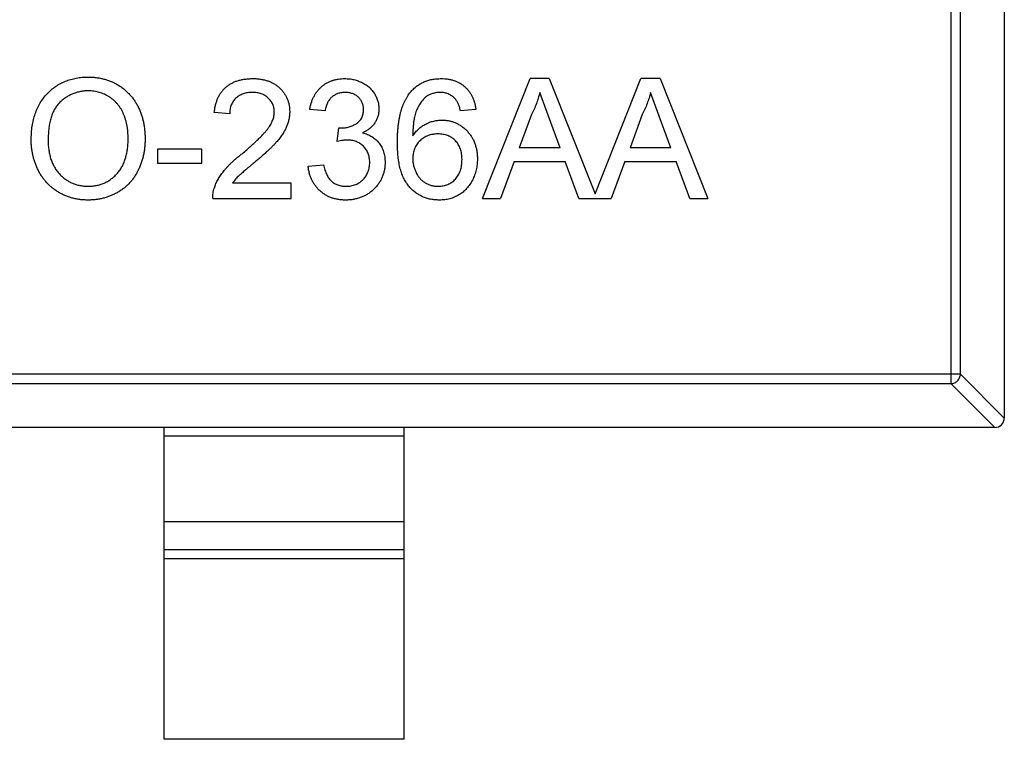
# Model space of a CAD drawing. Header units: millimetres. Extents: x 72 to 239, y 133 to 319.
# Tile 103 of 240: x 121.43 to 123.48, y 249.92 to 251.42. Entities that reach past the tile are written whole.
import ezdxf

# ---------------------------------------------------------------- set-up
doc = ezdxf.new("R2010")
doc.units = ezdxf.units.MM
doc.header["$LTSCALE"] = 5
doc.layers.get('0').update_dxf_attribs({"linetype": 'CONTINUOUS'})

msp = doc.modelspace()

# ---------------------------------------------------------------- linework, layer by layer
for p, q in [((123.4783, 252.2529), (123.4783, 250.5929)), ((123.3672, 252.1815), (123.3672, 250.6643)), ((123.3869, 250.684), (123.3869, 252.1618)), ((122.3912, 251.0501), (122.4905, 251.3001)), ((122.5302, 251.3001), (122.4905, 251.3001)), ((122.5302, 251.3001), (122.6257, 251.0596)), ((122.6257, 251.0596), (122.7212, 251.3001)), ((122.761, 251.3001), (122.7212, 251.3001)), ((122.761, 251.3001), (122.8603, 251.0501)), ((122.5287, 251.2216), (122.5104, 251.2713)), ((122.7595, 251.2216), (122.7411, 251.2713)), ((121.8645, 251.2264), (121.8325, 251.2296)), ((122.0632, 251.2328), (122.0312, 251.236)), ((122.3773, 251.236), (122.3453, 251.2328)), ((122.4933, 251.2251), (122.4677, 251.1559)), ((122.553, 251.1559), (122.5287, 251.2216)), ((122.724, 251.2251), (122.6985, 251.1559)), ((122.7838, 251.1559), (122.7595, 251.2216)), ((122.0886, 251.1687), (122.0919, 251.1976)), ((122.0919, 251.1976), (122.0965, 251.1972)), ((122.553, 251.1559), (122.4677, 251.1559)), ((122.7838, 251.1559), (122.6985, 251.1559)), ((121.8068, 251.1527), (121.7139, 251.1527)), ((121.7139, 251.1527), (121.7139, 251.1238)), ((121.8068, 251.1238), (121.8068, 251.1527)), ((121.7139, 251.1238), (121.8068, 251.1238)), ((122.028, 251.1174), (122.06, 251.1206)), ((122.4571, 251.127), (122.4286, 251.0501)), ((122.4571, 251.127), (122.5636, 251.127)), ((122.5921, 251.0501), (122.5636, 251.127)), ((122.6878, 251.127), (122.6594, 251.0501)), ((122.6878, 251.127), (122.7944, 251.127)), ((122.8229, 251.0501), (122.7944, 251.127)), ((121.9927, 251.0822), (121.8704, 251.0822)), ((121.9927, 251.0501), (121.9927, 251.0822)), ((121.8293, 251.0501), (121.9927, 251.0501)), ((122.3912, 251.0501), (122.4286, 251.0501)), ((122.5921, 251.0501), (122.6594, 251.0501)), ((122.8229, 251.0501), (122.8603, 251.0501)), ((123.3869, 250.684), (120.5697, 250.684)), ((123.3869, 250.684), (123.4783, 250.5926)), ((120.5894, 250.6643), (123.3672, 250.6643)), ((123.4586, 250.5729), (123.3672, 250.6643)), ((123.4583, 250.5729), (120.4983, 250.5729)), ((121.7283, 249.9229), (121.7283, 250.5729)), ((122.2283, 249.9229), (122.2283, 250.5729)), ((122.2283, 250.5551), (121.7283, 250.5551)), ((121.7283, 250.3769), (122.2283, 250.3769)), ((121.7283, 250.3189), (122.2283, 250.3189)), ((122.2283, 250.2991), (121.7283, 250.2991)), ((122.2283, 249.9229), (121.7283, 249.9229))]:
    msp.add_line(p, q)
msp.add_arc((123.4583, 250.5929), 0.02, 270, 0)
for points, knots in [([(121.4511, 251.1718), (121.4511, 251.1768), (121.4513, 251.1866), (121.4529, 251.2008), (121.4555, 251.2142), (121.4591, 251.2267), (121.4638, 251.2385), (121.4695, 251.2494), (121.4763, 251.2594), (121.484, 251.2685), (121.4926, 251.2767), (121.5018, 251.2839), (121.5117, 251.2899), (121.5222, 251.2948), (121.5332, 251.2986), (121.5449, 251.3013), (121.5571, 251.303), (121.5655, 251.3032), (121.5698, 251.3033)], [0, 0, 0, 0, 0.075226, 0.146575, 0.2145, 0.27953, 0.342403, 0.403496, 0.463762, 0.523864, 0.583252, 0.641302, 0.698898, 0.756295, 0.814628, 0.874325, 0.935783, 1, 1, 1, 1]), ([(121.5698, 251.3033), (121.5726, 251.3033), (121.5782, 251.3032), (121.5865, 251.3024), (121.5946, 251.3011), (121.6024, 251.2993), (121.6101, 251.297), (121.6176, 251.2942), (121.6248, 251.2908), (121.6317, 251.287), (121.6384, 251.2827), (121.6447, 251.278), (121.6506, 251.2728), (121.6561, 251.2674), (121.6611, 251.2614), (121.6658, 251.2551), (121.6701, 251.2483), (121.6739, 251.2412), (121.6773, 251.2338), (121.6802, 251.226), (121.6827, 251.2181), (121.6848, 251.2099), (121.6863, 251.2014), (121.6874, 251.1927), (121.6881, 251.1838), (121.6882, 251.1778), (121.6882, 251.1747)], [0, 0, 0, 0, 0.043099, 0.085587, 0.126908, 0.167967, 0.20845, 0.249025, 0.289281, 0.33001, 0.370598, 0.410466, 0.450033, 0.489688, 0.529116, 0.569037, 0.609703, 0.650759, 0.692509, 0.734219, 0.776707, 0.819552, 0.863351, 0.907839, 0.953334, 1, 1, 1, 1]), ([(121.8325, 251.2296), (121.8328, 251.2324), (121.8334, 251.2378), (121.835, 251.2457), (121.8373, 251.253), (121.8399, 251.2599), (121.8433, 251.2662), (121.8471, 251.2721), (121.8515, 251.2774), (121.8564, 251.2822), (121.8619, 251.2864), (121.8678, 251.2901), (121.8742, 251.2932), (121.881, 251.2958), (121.8883, 251.2977), (121.896, 251.2991), (121.9042, 251.2999), (121.9097, 251.3001), (121.9126, 251.3001)], [0, 0, 0, 0, 0.070675, 0.137493, 0.201473, 0.262869, 0.32255, 0.380737, 0.43822, 0.495487, 0.553484, 0.611346, 0.670644, 0.731587, 0.794183, 0.859445, 0.928208, 1, 1, 1, 1]), ([(121.9126, 251.3001), (121.9155, 251.3001), (121.9211, 251.3), (121.9293, 251.299), (121.9371, 251.2975), (121.9444, 251.2953), (121.9512, 251.2925), (121.9576, 251.2891), (121.9635, 251.2851), (121.9688, 251.2804), (121.9737, 251.2753), (121.9779, 251.2699), (121.9815, 251.2641), (121.9845, 251.2581), (121.9867, 251.2518), (121.9883, 251.2452), (121.9894, 251.2382), (121.9895, 251.2335), (121.9895, 251.2311)], [0, 0, 0, 0, 0.074712, 0.145539, 0.213339, 0.278615, 0.342094, 0.40389, 0.465063, 0.526577, 0.587328, 0.64638, 0.704345, 0.761672, 0.819418, 0.878039, 0.937796, 1, 1, 1, 1]), ([(122.0312, 251.236), (122.0317, 251.2385), (122.0327, 251.2434), (122.0347, 251.2504), (122.0371, 251.257), (122.0401, 251.2631), (122.0433, 251.2688), (122.0471, 251.2741), (122.0513, 251.279), (122.056, 251.2834), (122.061, 251.2874), (122.0663, 251.2908), (122.0719, 251.2937), (122.0778, 251.296), (122.084, 251.2979), (122.0905, 251.2992), (122.0973, 251.3), (122.102, 251.3001), (122.1043, 251.3001)], [0, 0, 0, 0, 0.071036, 0.139343, 0.204958, 0.268332, 0.330129, 0.390664, 0.450861, 0.510587, 0.570374, 0.629455, 0.687994, 0.747581, 0.807839, 0.870034, 0.93381, 1, 1, 1, 1]), ([(122.1043, 251.3001), (122.1076, 251.3), (122.114, 251.2998), (122.1234, 251.2982), (122.1324, 251.2954), (122.1409, 251.2917), (122.1488, 251.2871), (122.1558, 251.2816), (122.1618, 251.2753), (122.1667, 251.2682), (122.1705, 251.2607), (122.1734, 251.2529), (122.1751, 251.2448), (122.1753, 251.2393), (122.1754, 251.2366)], [0, 0, 0, 0, 0.092054, 0.181008, 0.26913, 0.357137, 0.443549, 0.526433, 0.607453, 0.688385, 0.767854, 0.845531, 0.922529, 1, 1, 1, 1]), ([(122.2411, 251.2717), (122.2431, 251.274), (122.2471, 251.2785), (122.2539, 251.2843), (122.2612, 251.2892), (122.269, 251.2932), (122.2773, 251.2963), (122.2861, 251.2986), (122.2955, 251.2999), (122.3019, 251.3), (122.3052, 251.3001)], [0, 0, 0, 0, 0.125625, 0.247619, 0.368528, 0.488104, 0.609878, 0.735382, 0.864448, 1, 1, 1, 1]), ([(122.3052, 251.3001), (122.3076, 251.3001), (122.3124, 251.3), (122.3194, 251.2992), (122.3261, 251.2978), (122.3325, 251.296), (122.3384, 251.2936), (122.3441, 251.2907), (122.3495, 251.2872), (122.3544, 251.2832), (122.359, 251.2787), (122.3631, 251.2738), (122.3667, 251.2685), (122.3698, 251.2628), (122.3724, 251.2567), (122.3746, 251.2502), (122.3763, 251.2433), (122.377, 251.2385), (122.3773, 251.236)], [0, 0, 0, 0, 0.068499, 0.134572, 0.198208, 0.259784, 0.319951, 0.379508, 0.438814, 0.498497, 0.558182, 0.617438, 0.677522, 0.737959, 0.80033, 0.86409, 0.930622, 1, 1, 1, 1]), ([(121.57, 251.2745), (121.5672, 251.2744), (121.5617, 251.2743), (121.5535, 251.2731), (121.5456, 251.2713), (121.538, 251.2687), (121.5308, 251.2653), (121.5239, 251.2612), (121.5172, 251.2564), (121.5108, 251.2508), (121.5049, 251.2444), (121.5, 251.2368), (121.4957, 251.2283), (121.4922, 251.2189), (121.4896, 251.2084), (121.4877, 251.1969), (121.4865, 251.1845), (121.4864, 251.1759), (121.4863, 251.1714)], [0, 0, 0, 0, 0.055943, 0.110382, 0.164048, 0.216759, 0.269601, 0.323009, 0.377581, 0.433449, 0.490922, 0.550625, 0.613117, 0.679861, 0.751358, 0.828261, 0.910795, 1, 1, 1, 1]), ([(121.653, 251.175), (121.653, 251.1774), (121.6529, 251.1823), (121.6524, 251.1894), (121.6517, 251.1964), (121.6506, 251.2031), (121.6491, 251.2095), (121.6474, 251.2157), (121.6453, 251.2217), (121.643, 251.2274), (121.6404, 251.2329), (121.6374, 251.238), (121.6341, 251.2428), (121.6306, 251.2473), (121.6267, 251.2515), (121.6226, 251.2554), (121.6182, 251.2589), (121.6135, 251.2622), (121.6086, 251.2651), (121.6035, 251.2676), (121.5983, 251.2698), (121.5929, 251.2714), (121.5874, 251.2728), (121.5818, 251.2738), (121.5759, 251.2744), (121.572, 251.2744), (121.57, 251.2745)], [0, 0, 0, 0, 0.050852, 0.099752, 0.147438, 0.194086, 0.239171, 0.28334, 0.326577, 0.368936, 0.410572, 0.451051, 0.490877, 0.530044, 0.568937, 0.607578, 0.64642, 0.685679, 0.724799, 0.763513, 0.802173, 0.84074, 0.879649, 0.919071, 0.959098, 1, 1, 1, 1]), ([(121.9119, 251.2713), (121.9102, 251.2712), (121.9068, 251.2712), (121.9018, 251.2706), (121.8971, 251.2697), (121.8926, 251.2684), (121.8884, 251.2667), (121.8845, 251.2646), (121.8808, 251.2622), (121.8775, 251.2594), (121.8745, 251.2563), (121.8718, 251.2529), (121.8696, 251.2492), (121.8678, 251.2452), (121.8663, 251.2409), (121.8653, 251.2363), (121.8647, 251.2314), (121.8646, 251.2281), (121.8645, 251.2264)], [0, 0, 0, 0, 0.070696, 0.138358, 0.20337, 0.2657, 0.327256, 0.386512, 0.445858, 0.505173, 0.56378, 0.622343, 0.680824, 0.739795, 0.800801, 0.864239, 0.930631, 1, 1, 1, 1]), ([(121.9575, 251.2308), (121.9574, 251.2322), (121.9574, 251.235), (121.9567, 251.239), (121.9558, 251.2429), (121.9544, 251.2466), (121.9526, 251.2501), (121.9504, 251.2534), (121.9478, 251.2566), (121.9449, 251.2596), (121.9417, 251.2624), (121.9381, 251.2647), (121.9343, 251.2668), (121.9303, 251.2685), (121.926, 251.2697), (121.9215, 251.2706), (121.9168, 251.2712), (121.9136, 251.2712), (121.9119, 251.2713)], [0, 0, 0, 0, 0.061762, 0.121174, 0.179421, 0.236843, 0.294322, 0.353191, 0.412721, 0.474522, 0.537057, 0.599591, 0.662367, 0.725246, 0.790316, 0.857724, 0.927232, 1, 1, 1, 1]), ([(122.1053, 251.2713), (122.1026, 251.2712), (122.0974, 251.271), (122.09, 251.2691), (122.0833, 251.2661), (122.0783, 251.2625), (122.0748, 251.2591), (122.0724, 251.2563), (122.0702, 251.2531), (122.0683, 251.2496), (122.0667, 251.2458), (122.0652, 251.2418), (122.0641, 251.2374), (122.0635, 251.2344), (122.0632, 251.2328)], [0, 0, 0, 0, 0.127797, 0.246795, 0.362284, 0.477652, 0.536237, 0.59559, 0.656344, 0.719085, 0.784349, 0.852876, 0.924551, 1, 1, 1, 1]), ([(122.1434, 251.2355), (122.1433, 251.2368), (122.1433, 251.2393), (122.1428, 251.2429), (122.1419, 251.2464), (122.1408, 251.2497), (122.1393, 251.2528), (122.1374, 251.2557), (122.1352, 251.2586), (122.1327, 251.2612), (122.13, 251.2636), (122.127, 251.2656), (122.1239, 251.2674), (122.1205, 251.2688), (122.117, 251.2699), (122.1133, 251.2707), (122.1094, 251.2712), (122.1067, 251.2713), (122.1053, 251.2713)], [0, 0, 0, 0, 0.065093, 0.127304, 0.188122, 0.247131, 0.306077, 0.365678, 0.426103, 0.487841, 0.550317, 0.611805, 0.672737, 0.734883, 0.79768, 0.862475, 0.929775, 1, 1, 1, 1]), ([(122.2139, 251.1672), (122.2139, 251.1701), (122.2139, 251.1759), (122.2143, 251.1844), (122.2148, 251.1927), (122.2155, 251.2006), (122.2165, 251.2082), (122.2177, 251.2155), (122.219, 251.2225), (122.2206, 251.2292), (122.2224, 251.2356), (122.2245, 251.2417), (122.2267, 251.2475), (122.2291, 251.2529), (122.2318, 251.2581), (122.2347, 251.2629), (122.2377, 251.2675), (122.24, 251.2703), (122.2411, 251.2717)], [0, 0, 0, 0, 0.080034, 0.157854, 0.232564, 0.304731, 0.374384, 0.441663, 0.506048, 0.568692, 0.628715, 0.687238, 0.743227, 0.797567, 0.850239, 0.901629, 0.951067, 1, 1, 1, 1]), ([(122.2758, 251.2639), (122.2737, 251.2621), (122.2694, 251.2586), (122.2638, 251.252), (122.2588, 251.2444), (122.2551, 251.2372), (122.2525, 251.2308), (122.2508, 251.2254), (122.2494, 251.2193), (122.2482, 251.2127), (122.2473, 251.2055), (122.2465, 251.1977), (122.2461, 251.1894), (122.246, 251.1836), (122.2459, 251.1806)], [0, 0, 0, 0, 0.088609, 0.181893, 0.280787, 0.38702, 0.444107, 0.506454, 0.574396, 0.647656, 0.726426, 0.811458, 0.90278, 1, 1, 1, 1]), ([(122.3031, 251.2713), (122.3007, 251.2712), (122.2959, 251.271), (122.2889, 251.2695), (122.2821, 251.2673), (122.2779, 251.265), (122.2758, 251.2639)], [0, 0, 0, 0, 0.252584, 0.499095, 0.747119, 1, 1, 1, 1]), ([(122.3337, 251.2585), (122.3327, 251.2595), (122.3306, 251.2615), (122.3272, 251.2641), (122.3237, 251.2663), (122.3199, 251.2681), (122.3159, 251.2696), (122.3118, 251.2706), (122.3075, 251.2712), (122.3046, 251.2712), (122.3031, 251.2713)], [0, 0, 0, 0, 0.128545, 0.252818, 0.375212, 0.497113, 0.618546, 0.742222, 0.869458, 1, 1, 1, 1]), ([(122.3453, 251.2328), (122.3446, 251.2356), (122.3433, 251.2408), (122.3406, 251.2478), (122.3376, 251.2538), (122.3349, 251.257), (122.3337, 251.2585)], [0, 0, 0, 0, 0.299802, 0.564331, 0.796204, 1, 1, 1, 1]), ([(122.5104, 251.2713), (122.5094, 251.2673), (122.5075, 251.2594), (122.5035, 251.2478), (122.4989, 251.2363), (122.4952, 251.2288), (122.4933, 251.2251)], [0, 0, 0, 0, 0.247294, 0.495608, 0.746359, 1, 1, 1, 1]), ([(122.7411, 251.2713), (122.7402, 251.2673), (122.7383, 251.2594), (122.7342, 251.2478), (122.7297, 251.2363), (122.7259, 251.2288), (122.724, 251.2251)], [0, 0, 0, 0, 0.247294, 0.495608, 0.746359, 1, 1, 1, 1]), ([(121.8903, 251.1436), (121.8935, 251.1463), (121.8997, 251.1515), (121.9084, 251.1593), (121.9164, 251.1665), (121.9235, 251.1732), (121.9298, 251.1795), (121.9353, 251.1852), (121.94, 251.1905), (121.9438, 251.1954), (121.9471, 251.2), (121.9499, 251.2045), (121.9522, 251.209), (121.9541, 251.2134), (121.9556, 251.2178), (121.9567, 251.2222), (121.9574, 251.2265), (121.9574, 251.2294), (121.9575, 251.2308)], [0, 0, 0, 0, 0.11141, 0.214526, 0.309417, 0.396087, 0.474284, 0.544374, 0.60642, 0.660582, 0.709794, 0.756451, 0.800767, 0.843168, 0.884295, 0.923885, 0.962359, 1, 1, 1, 1]), ([(121.9895, 251.2311), (121.9895, 251.2286), (121.9893, 251.2237), (121.9882, 251.2163), (121.9864, 251.209), (121.984, 251.2016), (121.9806, 251.1943), (121.9764, 251.1867), (121.9712, 251.1791), (121.9661, 251.1725), (121.9615, 251.1671), (121.9573, 251.1626), (121.9525, 251.1578), (121.9472, 251.1526), (121.9413, 251.1471), (121.9348, 251.1411), (121.9277, 251.135), (121.9227, 251.1307), (121.9202, 251.1285)], [0, 0, 0, 0, 0.057945, 0.116018, 0.174826, 0.234683, 0.296827, 0.364061, 0.436192, 0.51426, 0.556976, 0.604856, 0.657675, 0.715751, 0.77884, 0.847501, 0.921228, 1, 1, 1, 1]), ([(122.0965, 251.1972), (122.0994, 251.1973), (122.1052, 251.1975), (122.1137, 251.1994), (122.1216, 251.2023), (122.1278, 251.2057), (122.1324, 251.209), (122.1353, 251.2119), (122.1379, 251.215), (122.1398, 251.2185), (122.1415, 251.2223), (122.1425, 251.2265), (122.1433, 251.2309), (122.1433, 251.2339), (122.1434, 251.2355)], [0, 0, 0, 0, 0.129789, 0.254605, 0.378435, 0.50292, 0.565018, 0.624848, 0.683448, 0.742765, 0.802757, 0.86522, 0.930779, 1, 1, 1, 1]), ([(122.1754, 251.2366), (122.1753, 251.234), (122.1751, 251.2289), (122.1735, 251.2214), (122.1707, 251.2143), (122.167, 251.2075), (122.1621, 251.2013), (122.1562, 251.1958), (122.1492, 251.1909), (122.144, 251.1883), (122.1413, 251.187)], [0, 0, 0, 0, 0.121951, 0.240787, 0.35855, 0.479066, 0.601519, 0.727551, 0.859932, 1, 1, 1, 1]), ([(122.2459, 251.1806), (122.2478, 251.1833), (122.2515, 251.1885), (122.258, 251.1953), (122.2652, 251.201), (122.2729, 251.2056), (122.281, 251.2092), (122.2894, 251.2117), (122.298, 251.2133), (122.3038, 251.2135), (122.3067, 251.2136)], [0, 0, 0, 0, 0.13549, 0.265229, 0.390778, 0.51542, 0.638317, 0.759642, 0.878902, 1, 1, 1, 1]), ([(122.3067, 251.2136), (122.3092, 251.2135), (122.3141, 251.2134), (122.3214, 251.2123), (122.3284, 251.2105), (122.3352, 251.2081), (122.3416, 251.2048), (122.3477, 251.2009), (122.3535, 251.1963), (122.3591, 251.191), (122.3641, 251.1852), (122.3686, 251.1789), (122.3723, 251.1722), (122.3753, 251.165), (122.3776, 251.1575), (122.3793, 251.1495), (122.3803, 251.1411), (122.3805, 251.1354), (122.3806, 251.1325)], [0, 0, 0, 0, 0.061347, 0.121203, 0.179863, 0.238152, 0.296252, 0.35519, 0.415676, 0.478379, 0.541524, 0.603977, 0.666513, 0.729491, 0.79371, 0.859736, 0.928449, 1, 1, 1, 1]), ([(122.1413, 251.187), (122.1431, 251.1865), (122.1466, 251.1857), (122.1517, 251.1838), (122.1564, 251.1817), (122.1609, 251.1792), (122.1651, 251.1763), (122.169, 251.1732), (122.1725, 251.1696), (122.1758, 251.1657), (122.1788, 251.1616), (122.1813, 251.1572), (122.1834, 251.1525), (122.1852, 251.1476), (122.1866, 251.1423), (122.1875, 251.1369), (122.1881, 251.1312), (122.1882, 251.1273), (122.1882, 251.1253)], [0, 0, 0, 0, 0.065828, 0.128938, 0.190858, 0.251186, 0.310974, 0.37005, 0.429672, 0.489507, 0.549975, 0.610075, 0.670915, 0.732909, 0.796711, 0.861825, 0.929892, 1, 1, 1, 1]), ([(122.2978, 251.1847), (122.296, 251.1847), (122.2926, 251.1847), (122.2874, 251.1839), (122.2825, 251.1828), (122.2778, 251.1813), (122.2732, 251.1792), (122.2689, 251.1768), (122.2648, 251.1738), (122.261, 251.1705), (122.2574, 251.1669), (122.2543, 251.1629), (122.2518, 251.1586), (122.2496, 251.154), (122.2479, 251.1492), (122.2468, 251.1441), (122.2461, 251.1387), (122.246, 251.135), (122.2459, 251.1331)], [0, 0, 0, 0, 0.064812, 0.127718, 0.189086, 0.249562, 0.309738, 0.370215, 0.431085, 0.493911, 0.55657, 0.617553, 0.678119, 0.739063, 0.801665, 0.864956, 0.93089, 1, 1, 1, 1]), ([(122.3485, 251.1315), (122.3485, 251.1335), (122.3484, 251.1374), (122.3477, 251.1431), (122.3467, 251.1485), (122.3452, 251.1536), (122.3433, 251.1583), (122.3409, 251.1627), (122.3382, 251.1668), (122.3349, 251.1705), (122.3314, 251.1739), (122.3275, 251.1768), (122.3233, 251.1793), (122.3188, 251.1813), (122.314, 251.1828), (122.3089, 251.1839), (122.3034, 251.1847), (122.2997, 251.1847), (122.2978, 251.1847)], [0, 0, 0, 0, 0.072229, 0.141252, 0.207439, 0.270245, 0.331238, 0.391254, 0.450152, 0.509008, 0.567734, 0.625726, 0.683708, 0.742407, 0.803094, 0.865865, 0.931379, 1, 1, 1, 1]), ([(121.5697, 251.0469), (121.5668, 251.047), (121.5611, 251.047), (121.5527, 251.0479), (121.5445, 251.0492), (121.5365, 251.051), (121.5288, 251.0534), (121.5213, 251.0564), (121.514, 251.0597), (121.507, 251.0637), (121.5004, 251.0681), (121.4941, 251.0729), (121.4882, 251.0781), (121.4828, 251.0838), (121.4777, 251.0897), (121.4731, 251.0961), (121.4689, 251.1028), (121.4652, 251.11), (121.4619, 251.1173), (121.459, 251.1248), (121.4565, 251.1323), (121.4546, 251.14), (121.453, 251.1478), (121.4519, 251.1557), (121.4511, 251.1637), (121.4511, 251.1691), (121.4511, 251.1718)], [0, 0, 0, 0, 0.044697, 0.088534, 0.131409, 0.173814, 0.215715, 0.257247, 0.298848, 0.340604, 0.382029, 0.42297, 0.463632, 0.504048, 0.544591, 0.584964, 0.626265, 0.667979, 0.709943, 0.751382, 0.792619, 0.833948, 0.875008, 0.916446, 0.957907, 1, 1, 1, 1]), ([(121.4863, 251.1714), (121.4864, 251.1678), (121.4865, 251.1608), (121.4877, 251.1505), (121.4895, 251.1408), (121.492, 251.1317), (121.4954, 251.1232), (121.4995, 251.1153), (121.5043, 251.108), (121.5099, 251.1013), (121.516, 251.0953), (121.5225, 251.0901), (121.5294, 251.0857), (121.5367, 251.082), (121.5444, 251.0792), (121.5524, 251.0772), (121.5608, 251.076), (121.5666, 251.0758), (121.5695, 251.0758)], [0, 0, 0, 0, 0.075964, 0.148125, 0.217201, 0.2833, 0.347202, 0.4093, 0.470426, 0.531588, 0.591739, 0.650258, 0.707303, 0.764208, 0.821148, 0.879119, 0.938423, 1, 1, 1, 1]), ([(121.5695, 251.0758), (121.5725, 251.0758), (121.5783, 251.076), (121.5869, 251.0772), (121.595, 251.0793), (121.6028, 251.082), (121.61, 251.0858), (121.617, 251.0902), (121.6235, 251.0955), (121.6296, 251.1015), (121.6351, 251.1084), (121.64, 251.1158), (121.6439, 251.1241), (121.6473, 251.1329), (121.6498, 251.1425), (121.6517, 251.1527), (121.6528, 251.1636), (121.6529, 251.1711), (121.653, 251.175)], [0, 0, 0, 0, 0.061055, 0.119545, 0.176806, 0.232956, 0.288583, 0.344667, 0.401662, 0.46054, 0.520477, 0.581213, 0.643431, 0.707961, 0.775371, 0.846414, 0.921152, 1, 1, 1, 1]), ([(121.6882, 251.1747), (121.6882, 251.1716), (121.6881, 251.1655), (121.6874, 251.1564), (121.6862, 251.1476), (121.6845, 251.139), (121.6824, 251.1307), (121.6798, 251.1226), (121.6767, 251.1148), (121.6731, 251.1073), (121.6691, 251.1001), (121.6647, 251.0933), (121.6599, 251.087), (121.6547, 251.081), (121.6491, 251.0756), (121.6431, 251.0707), (121.6367, 251.0661), (121.6299, 251.0621), (121.6228, 251.0586), (121.6157, 251.0555), (121.6083, 251.0528), (121.6009, 251.0506), (121.5932, 251.049), (121.5855, 251.0478), (121.5776, 251.0471), (121.5723, 251.047), (121.5697, 251.0469)], [0, 0, 0, 0, 0.04756, 0.093962, 0.139112, 0.183626, 0.227457, 0.270703, 0.313611, 0.35626, 0.398366, 0.439557, 0.480045, 0.519888, 0.559658, 0.599421, 0.639208, 0.679668, 0.72002, 0.759859, 0.79956, 0.839199, 0.878956, 0.918794, 0.959083, 1, 1, 1, 1]), ([(122.1093, 251.1721), (122.1078, 251.1721), (122.1047, 251.172), (122.0998, 251.1713), (122.0943, 251.1702), (122.0906, 251.1692), (122.0886, 251.1687)], [0, 0, 0, 0, 0.209403, 0.444401, 0.708272, 1, 1, 1, 1]), ([(122.1562, 251.1256), (122.1562, 251.1272), (122.1561, 251.1305), (122.1555, 251.1352), (122.1544, 251.1397), (122.153, 251.144), (122.1511, 251.1481), (122.1489, 251.152), (122.1461, 251.1556), (122.143, 251.159), (122.1396, 251.1621), (122.136, 251.1648), (122.1321, 251.167), (122.128, 251.1689), (122.1236, 251.1704), (122.1191, 251.1714), (122.1143, 251.172), (122.111, 251.1721), (122.1093, 251.1721)], [0, 0, 0, 0, 0.067051, 0.13118, 0.193722, 0.254499, 0.314763, 0.375117, 0.436023, 0.498297, 0.560571, 0.621619, 0.681973, 0.742853, 0.804272, 0.867473, 0.932273, 1, 1, 1, 1]), ([(122.3015, 251.0469), (122.2984, 251.047), (122.2922, 251.0472), (122.2831, 251.0485), (122.2745, 251.0507), (122.2663, 251.0538), (122.2586, 251.0577), (122.2513, 251.0626), (122.2445, 251.0683), (122.2381, 251.0749), (122.2323, 251.0825), (122.2274, 251.0913), (122.2232, 251.1012), (122.2197, 251.1122), (122.2171, 251.1244), (122.2153, 251.1376), (122.2141, 251.152), (122.214, 251.162), (122.2139, 251.1672)], [0, 0, 0, 0, 0.056157, 0.110133, 0.162537, 0.213912, 0.265146, 0.31651, 0.369179, 0.423123, 0.479276, 0.538691, 0.601978, 0.670125, 0.74365, 0.82281, 0.908261, 1, 1, 1, 1]), ([(121.8326, 251.0724), (121.8337, 251.0753), (121.8358, 251.0813), (121.8402, 251.0899), (121.8454, 251.0984), (121.8504, 251.1054), (121.855, 251.1109), (121.8588, 251.1153), (121.8631, 251.1197), (121.8678, 251.1243), (121.8728, 251.129), (121.8782, 251.1338), (121.8841, 251.1387), (121.8882, 251.142), (121.8903, 251.1436)], [0, 0, 0, 0, 0.100388, 0.204407, 0.310686, 0.422157, 0.480685, 0.543238, 0.6095, 0.679555, 0.753841, 0.831641, 0.913813, 1, 1, 1, 1]), ([(121.9202, 251.1285), (121.918, 251.1268), (121.9138, 251.1234), (121.9079, 251.1184), (121.9025, 251.1139), (121.8977, 251.11), (121.8936, 251.1064), (121.8899, 251.1033), (121.887, 251.1006), (121.8824, 251.0965), (121.8767, 251.0906), (121.8725, 251.0849), (121.8704, 251.0822)], [0, 0, 0, 0, 0.1242, 0.23683, 0.339495, 0.431254, 0.511455, 0.581223, 0.640495, 0.688308, 0.850333, 1, 1, 1, 1]), ([(122.1058, 251.0469), (122.1031, 251.047), (122.098, 251.0471), (122.0904, 251.0481), (122.0832, 251.0495), (122.0763, 251.0517), (122.0697, 251.0544), (122.0635, 251.0579), (122.0577, 251.0619), (122.0522, 251.0665), (122.0472, 251.0715), (122.0427, 251.077), (122.0388, 251.0829), (122.0354, 251.0891), (122.0327, 251.0956), (122.0305, 251.1026), (122.0289, 251.1099), (122.0283, 251.1149), (122.028, 251.1174)], [0, 0, 0, 0, 0.067794, 0.133464, 0.196934, 0.258481, 0.319787, 0.380431, 0.44099, 0.502867, 0.564806, 0.625526, 0.685604, 0.746041, 0.807347, 0.869717, 0.93379, 1, 1, 1, 1]), ([(122.06, 251.1206), (122.0605, 251.1187), (122.0613, 251.115), (122.0629, 251.1096), (122.0646, 251.1047), (122.0666, 251.1002), (122.0687, 251.0961), (122.0711, 251.0924), (122.0736, 251.0891), (122.0764, 251.0863), (122.0794, 251.0838), (122.0826, 251.0816), (122.0861, 251.0798), (122.0898, 251.0784), (122.0937, 251.0772), (122.0979, 251.0763), (122.1023, 251.0758), (122.1054, 251.0758), (122.1069, 251.0758)], [0, 0, 0, 0, 0.082566, 0.15976, 0.233155, 0.301356, 0.365752, 0.426437, 0.484185, 0.539549, 0.593156, 0.647048, 0.701446, 0.757, 0.81384, 0.873058, 0.934963, 1, 1, 1, 1]), ([(122.1882, 251.1253), (122.1882, 251.1227), (122.1881, 251.1174), (122.1869, 251.1096), (122.1851, 251.1021), (122.1825, 251.095), (122.1792, 251.0881), (122.1752, 251.0816), (122.1704, 251.0754), (122.1649, 251.0696), (122.159, 251.0643), (122.1525, 251.0596), (122.1457, 251.0557), (122.1384, 251.0525), (122.1308, 251.05), (122.1228, 251.0482), (122.1144, 251.0471), (122.1087, 251.047), (122.1058, 251.0469)], [0, 0, 0, 0, 0.063503, 0.124805, 0.18492, 0.244376, 0.303775, 0.364133, 0.425376, 0.488388, 0.551743, 0.61386, 0.67564, 0.737737, 0.800417, 0.864658, 0.930985, 1, 1, 1, 1]), ([(122.1069, 251.0758), (122.1087, 251.0758), (122.1123, 251.0758), (122.1175, 251.0766), (122.1224, 251.0776), (122.127, 251.0793), (122.1314, 251.0813), (122.1355, 251.0838), (122.1393, 251.0867), (122.1428, 251.09), (122.1459, 251.0937), (122.1487, 251.0976), (122.151, 251.1018), (122.1529, 251.1061), (122.1544, 251.1107), (122.1554, 251.1155), (122.1561, 251.1204), (122.1562, 251.1239), (122.1562, 251.1256)], [0, 0, 0, 0, 0.069461, 0.135658, 0.19962, 0.261651, 0.322053, 0.38234, 0.443223, 0.50493, 0.56682, 0.6276, 0.687476, 0.747351, 0.808174, 0.870133, 0.933721, 1, 1, 1, 1]), ([(122.2459, 251.1331), (122.246, 251.1306), (122.2462, 251.1256), (122.2476, 251.1182), (122.2498, 251.111), (122.2528, 251.104), (122.2565, 251.0976), (122.261, 251.0918), (122.266, 251.0869), (122.2717, 251.0828), (122.2779, 251.0797), (122.2845, 251.0774), (122.2917, 251.076), (122.2966, 251.0758), (122.2991, 251.0758)], [0, 0, 0, 0, 0.086177, 0.171222, 0.257573, 0.34515, 0.431508, 0.513644, 0.593539, 0.672806, 0.752058, 0.831493, 0.913823, 1, 1, 1, 1]), ([(122.2991, 251.0758), (122.3009, 251.0758), (122.3044, 251.0759), (122.3095, 251.0766), (122.3143, 251.0778), (122.319, 251.0794), (122.3233, 251.0815), (122.3274, 251.0841), (122.3312, 251.0872), (122.3348, 251.0907), (122.338, 251.0946), (122.3408, 251.0989), (122.3433, 251.1035), (122.3451, 251.1084), (122.3466, 251.1137), (122.3477, 251.1193), (122.3484, 251.1253), (122.3485, 251.1294), (122.3485, 251.1315)], [0, 0, 0, 0, 0.063965, 0.124854, 0.184383, 0.242748, 0.2999, 0.357059, 0.415719, 0.475258, 0.535508, 0.596291, 0.657728, 0.721052, 0.786261, 0.853834, 0.925318, 1, 1, 1, 1]), ([(122.3806, 251.1325), (122.3804, 251.1286), (122.3802, 251.121), (122.3782, 251.1097), (122.375, 251.0989), (122.3712, 251.0903), (122.3677, 251.0838), (122.3647, 251.0792), (122.3616, 251.0749), (122.3582, 251.0708), (122.3545, 251.0671), (122.3507, 251.0636), (122.3465, 251.0605), (122.3422, 251.0576), (122.3376, 251.0551), (122.3329, 251.0529), (122.3281, 251.051), (122.323, 251.0496), (122.3179, 251.0483), (122.3126, 251.0475), (122.3071, 251.047), (122.3034, 251.0469), (122.3015, 251.0469)], [0, 0, 0, 0, 0.088899, 0.17544, 0.261633, 0.34801, 0.390819, 0.432814, 0.473776, 0.514166, 0.554107, 0.594121, 0.63362, 0.673585, 0.71348, 0.75336, 0.792891, 0.833007, 0.873643, 0.914893, 0.95695, 1, 1, 1, 1]), ([(121.8293, 251.0501), (121.8293, 251.052), (121.8293, 251.0558), (121.8299, 251.0615), (121.8309, 251.067), (121.832, 251.0706), (121.8326, 251.0724)], [0, 0, 0, 0, 0.252643, 0.50444, 0.750407, 1, 1, 1, 1]), ([(123.3672, 250.6643), (123.3697, 250.6644), (123.3748, 250.6656), (123.3812, 250.67), (123.3856, 250.6764), (123.3868, 250.6815), (123.3869, 250.684)], [0, 0, 0, 0, 0.249032, 0.5, 0.750968, 1, 1, 1, 1])]:
    msp.add_open_spline(points, degree=3, knots=knots)

doc.saveas('drawing.dxf')
